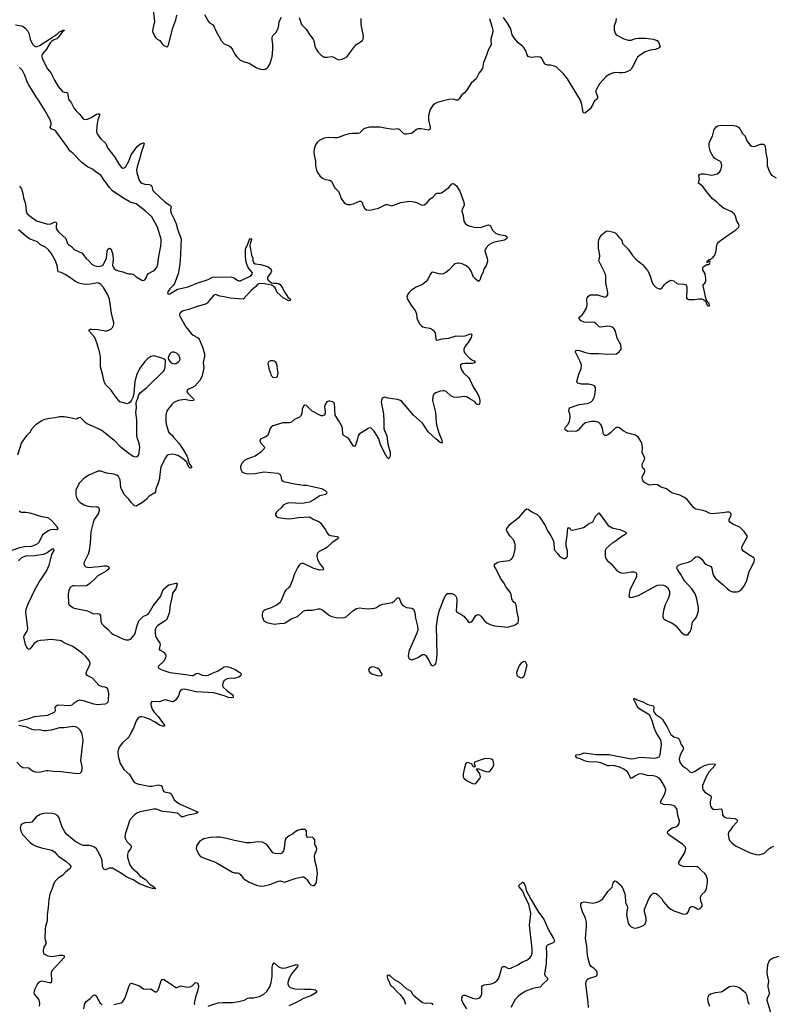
# Model space of a CAD drawing. Header units: inches. Extents: x 1305449 to 1407403, y 744709 to 841554.
# Tile 21 of 114: x 1345306 to 1355551, y 774213 to 787614. Entities that reach past the tile are written whole.
import ezdxf

# ---------------------------------------------------------------- set-up
doc = ezdxf.new("R2010")
doc.units = ezdxf.units.IN
doc.header["$MEASUREMENT"] = 0
for name, color, linetype in [('B3747', 7, 'Continuous'), ('B3748', 7, 'Continuous'), ('B3757', 7, 'Continuous'), ('B3758', 7, 'Continuous')]:
    doc.layers.add(name, color=color, linetype=linetype)

msp = doc.modelspace()

# ---------------------------------------------------------------- linework, layer by layer
at = {"layer": 'B3747', "color": 6}
for points, elevation in [([(1345290, 778066), (1345430, 778103), (1345510, 778130), (1345590, 778141), (1345650, 778142), (1345690, 778150), (1345787, 778193), (1345796, 778210), (1345790, 778250), (1345793, 778267), (1345815, 778285), (1345832, 778288), (1345990, 778278), (1346023, 778290), (1346050, 778318), (1346090, 778345), (1346130, 778355), (1346170, 778347), (1346310, 778303), (1346370, 778295), (1346410, 778296), (1346470, 778302), (1346490, 778308), (1346510, 778328), (1346517, 778350), (1346519, 778450), (1346512, 778490), (1346501, 778510), (1346490, 778520), (1346470, 778529), (1346430, 778536), (1346390, 778553), (1346298, 778650), (1346226, 778690), (1346212, 778710), (1346219, 778750), (1346261, 778830), (1346264, 778850), (1346250, 778891), (1346204, 778950), (1346162, 778990), (1346030, 779084), (1345910, 779134), (1345870, 779158), (1345850, 779164), (1345730, 779178), (1345650, 779168), (1345590, 779167), (1345550, 779156), (1345499, 779121), (1345450, 779050), (1345430, 779043), (1345410, 779061), (1345384, 779110), (1345362, 779210), (1345366, 779230), (1345408, 779290), (1345418, 779330), (1345391, 779550), (1345396, 779590), (1345425, 779675), (1345515, 779865), (1345582, 779978), (1345597, 780000)], 1000), ([(1346323, 780000), (1346261, 779939), (1346230, 779916), (1346210, 779907), (1346170, 779902), (1346049, 779911), (1346030, 779907), (1345996, 779890), (1345974, 779850), (1345968, 779790), (1345970, 779672), (1345982, 779650), (1346030, 779615), (1346050, 779607), (1346230, 779568), (1346310, 779529), (1346370, 779532), (1346390, 779526), (1346405, 779505), (1346412, 779430), (1346426, 779390), (1346450, 779363), (1346510, 779315), (1346550, 779267), (1346574, 779250), (1346710, 779186), (1346750, 779174), (1346790, 779173), (1346810, 779181), (1346830, 779197), (1346875, 779250), (1346904, 779370), (1346930, 779432), (1346990, 779495), (1347050, 779520), (1347070, 779540), (1347125, 779635), (1347228, 779770), (1347261, 779859), (1347317, 779910), (1347337, 779923), (1347430, 779944), (1347443, 779943), (1347451, 779930), (1347434, 779870), (1347386, 779810), (1347382, 779770), (1347351, 779629), (1347347, 779550), (1347315, 779465), (1347306, 779450), (1347287, 779433), (1347189, 779370), (1347169, 779350), (1347151, 779310), (1347149, 779270), (1347157, 779230), (1347170, 779196), (1347214, 779130), (1347219, 779110), (1347206, 779046), (1347215, 779035), (1347250, 779018), (1347270, 779002), (1347290, 778973), (1347295, 778950), (1347293, 778927), (1347274, 778890), (1347192, 778810), (1347198, 778790), (1347233, 778770), (1347282, 778750), (1347350, 778729), (1347570, 778703), (1347650, 778687), (1347670, 778690), (1347710, 778714), (1347730, 778721), (1347790, 778691), (1347829, 778689), (1347870, 778694), (1347890, 778702), (1347964, 778736), (1348010, 778751), (1348090, 778805), (1348132, 778812), (1348164, 778804), (1348239, 778770), (1348305, 778730), (1348322, 778710), (1348316, 778690), (1348290, 778667), (1348230, 778647), (1348170, 778652), (1348130, 778644), (1348090, 778620), (1348070, 778590), (1348067, 778550), (1348076, 778530), (1348124, 778484), (1348198, 778430), (1348214, 778410), (1348212, 778388), (1348190, 778384), (1348151, 778389), (1348092, 778412), (1347950, 778451), (1347710, 778468), (1347550, 778504), (1347520, 778500), (1347494, 778486), (1347485, 778470), (1347466, 778410), (1347430, 778356), (1347410, 778337), (1347390, 778332), (1347370, 778335), (1347290, 778358), (1347270, 778354), (1347210, 778332), (1347107, 778333), (1347093, 778310), (1347093, 778290), (1347110, 778230), (1347137, 778190), (1347190, 778131), (1347251, 778050), (1347280, 778010), (1347277, 778003), (1347270, 777998), (1347250, 778000), (1347218, 778010), (1347140, 778060), (1347073, 778093), (1347010, 778117), (1346970, 778128), (1346950, 778128), (1346938, 778122), (1346915, 778105), (1346893, 778070), (1346857, 777970), (1346823, 777917), (1346793, 777850), (1346708, 777770), (1346675, 777730), (1346652, 777690), (1346644, 777650), (1346646, 777590), (1346673, 777490), (1346724, 777410), (1346800, 777340), (1346850, 777254), (1346870, 777234), (1346910, 777214), (1347070, 777182), (1347110, 777180), (1347190, 777199), (1347210, 777198), (1347230, 777191), (1347244, 777170), (1347253, 777130), (1347269, 777110), (1347290, 777102), (1347352, 777092), (1347372, 777072), (1347410, 776995), (1347445, 776965), (1347490, 776939), (1347735, 776830), (1347713, 776810), (1347695, 776805), (1347578, 776782), (1347530, 776766), (1347510, 776764), (1347470, 776804), (1347450, 776815), (1347350, 776830), (1347250, 776836), (1347170, 776868), (1347130, 776867), (1346948, 776832), (1346910, 776819), (1346868, 776790), (1346811, 776730), (1346799, 776710), (1346784, 776650), (1346743, 776530), (1346739, 776490), (1346745, 776465), (1346764, 776430), (1346824, 776370), (1346825, 776350), (1346816, 776330), (1346785, 776290), (1346773, 776250), (1346774, 776210), (1346807, 776110), (1346831, 776070), (1346895, 776015), (1346943, 775963), (1347020, 775910), (1347084, 775844), (1347138, 775810), (1347141, 775801), (1347158, 775790), (1347152, 775788), (1347116, 775790), (1347050, 775808), (1346930, 775859), (1346850, 775907), (1346763, 775943), (1346692, 775992), (1346570, 776066), (1346530, 776067), (1346470, 776043), (1346452, 776052), (1346435, 776090), (1346428, 776170), (1346415, 776210), (1346370, 776298), (1346350, 776327), (1346324, 776350), (1346290, 776365), (1346250, 776374), (1346175, 776375), (1346150, 776382), (1346070, 776425), (1346030, 776454), (1345945, 776530), (1345920, 776560), (1345886, 776626), (1345839, 776759), (1345822, 776782), (1345790, 776801), (1345750, 776811), (1345687, 776813), (1345630, 776809), (1345584, 776796), (1345530, 776764), (1345470, 776694), (1345450, 776687), (1345378, 776682), (1345345, 776670), (1345324, 776650), (1345316, 776630), (1345314, 776610), (1345323, 776570), (1345345, 776525), (1345453, 776410), (1345486, 776386), (1345530, 776364), (1345602, 776342), (1345742, 776310), (1345780, 776290), (1345810, 776250), (1345833, 776230), (1345939, 776159), (1345991, 776110), (1346004, 776090), (1345999, 776070), (1345985, 776055), (1345930, 776013), (1345893, 775970), (1345830, 775931), (1345790, 775891), (1345765, 775850), (1345747, 775790), (1345716, 775710), (1345702, 775638), (1345696, 775530), (1345680, 775430), (1345679, 775350), (1345658, 775270), (1345653, 775230), (1345651, 775111), (1345666, 775050), (1345664, 775036), (1345634, 774990), (1345625, 774950), (1345624, 774930), (1345631, 774910), (1345653, 774890), (1345690, 774873), (1345750, 774864), (1345850, 774882), (1345890, 774883), (1345913, 774873), (1345911, 774851), (1345745, 774670), (1345737, 774643), (1345740, 774530), (1345733, 774507), (1345710, 774504), (1345610, 774526), (1345595, 774525), (1345565, 774515), (1345548, 774492), (1345510, 774410), (1345501, 774370), (1345505, 774350), (1345553, 774293), (1345566, 774270), (1345574, 774230), (1345571, 774189)], 1000), ([(1349023, 780000), (1348988, 779910), (1348972, 779888), (1348930, 779852), (1348914, 779830), (1348877, 779730), (1348850, 779680), (1348811, 779649), (1348730, 779610), (1348650, 779581), (1348629, 779570), (1348611, 779550), (1348605, 779515), (1348608, 779490), (1348630, 779433), (1348670, 779410), (1348770, 779385), (1348842, 779398), (1348910, 779402), (1348930, 779410), (1349002, 779458), (1349090, 779493), (1349162, 779558), (1349190, 779574), (1349210, 779578), (1349290, 779577), (1349370, 779597), (1349390, 779598), (1349430, 779581), (1349510, 779514), (1349553, 779493), (1349635, 779475), (1349724, 779476), (1349752, 779488), (1349839, 779570), (1349890, 779599), (1349930, 779610), (1350000, 779602)], 1100), ([(1345267, 777510), (1345310, 777464), (1345350, 777437), (1345430, 777430), (1345482, 777390), (1345517, 777377), (1345550, 777373), (1345590, 777375), (1345670, 777395), (1345690, 777396), (1345770, 777387), (1345870, 777384), (1346087, 777353), (1346130, 777360), (1346150, 777377), (1346158, 777410), (1346158, 777450), (1346138, 777530), (1346170, 777810), (1346159, 777890), (1346152, 777910), (1346130, 777943), (1346102, 777970), (1346070, 777989), (1346030, 777993), (1345910, 777977), (1345850, 777975), (1345735, 777945), (1345670, 777933), (1345635, 777935), (1345570, 777950), (1345510, 777943), (1345470, 777954), (1345404, 777984), (1345294, 778010)], 1000), ([(1347870, 774187), (1347950, 774217), (1348010, 774232), (1348070, 774240), (1348210, 774238), (1348290, 774250), (1348360, 774270), (1348410, 774295), (1348430, 774300), (1348490, 774302), (1348570, 774321), (1348630, 774352), (1348670, 774387), (1348710, 774453), (1348730, 774511), (1348743, 774590), (1348741, 774719), (1348750, 774755), (1348770, 774778), (1348826, 774726), (1348854, 774714), (1348890, 774705), (1348931, 774709), (1349070, 774754), (1349092, 774752), (1349088, 774730), (1349076, 774710), (1349009, 774631), (1348974, 774570), (1348956, 774510), (1348957, 774490), (1348965, 774465), (1348990, 774443), (1349050, 774425), (1349182, 774418), (1349270, 774420), (1349310, 774415), (1349329, 774409), (1349353, 774390), (1349337, 774370), (1349271, 774330), (1349169, 774291), (1349070, 774237), (1348970, 774194)], 1000), ([(1346590, 774211), (1346686, 774234), (1346710, 774253), (1346734, 774286), (1346752, 774328), (1346795, 774465), (1346810, 774491), (1346830, 774503), (1346881, 774481), (1346927, 774467), (1346990, 774425), (1347030, 774417), (1347090, 774425), (1347150, 774384), (1347170, 774383), (1347190, 774406), (1347230, 774531), (1347250, 774556), (1347270, 774552), (1347306, 774526), (1347369, 774489), (1347430, 774441), (1347450, 774443), (1347496, 774464), (1347590, 774447), (1347627, 774450), (1347655, 774465), (1347690, 774499), (1347710, 774508), (1347724, 774504), (1347735, 774490), (1347741, 774450), (1347726, 774390), (1347698, 774310), (1347683, 774223), (1347684, 774204)], 1000), ([(1346181, 774150), (1346195, 774225), (1346210, 774250), (1346266, 774294), (1346310, 774336), (1346330, 774340), (1346347, 774327), (1346404, 774230), (1346430, 774210)], 1000)]:
    msp.add_lwpolyline(points, dxfattribs=dict(at, elevation=elevation))
at = {"layer": 'B3747', "color": 6, "elevation": 1100}
msp.add_lwpolyline([(1349130, 776592), (1349090, 776578), (1349050, 776558), (1349018, 776530), (1348973, 776507), (1348950, 776490), (1348931, 776469), (1348914, 776430), (1348908, 776332), (1348899, 776301), (1348875, 776270), (1348850, 776260), (1348784, 776264), (1348754, 776274), (1348670, 776386), (1348644, 776404), (1348610, 776418), (1348550, 776425), (1348449, 776411), (1348390, 776412), (1348230, 776441), (1348120, 776470), (1348030, 776487), (1347989, 776489), (1347897, 776483), (1347813, 776467), (1347756, 776430), (1347730, 776399), (1347714, 776370), (1347710, 776330), (1347718, 776310), (1347745, 776250), (1347767, 776227), (1347830, 776198), (1347950, 776157), (1347996, 776136), (1348202, 776010), (1348230, 776003), (1348270, 776003), (1348290, 775998), (1348310, 775982), (1348350, 775930), (1348371, 775911), (1348430, 775877), (1348530, 775835), (1348590, 775823), (1348633, 775827), (1348710, 775846), (1348830, 775891), (1348850, 775895), (1348910, 775874), (1349070, 775928), (1349150, 775948), (1349170, 775948), (1349194, 775934), (1349213, 775913), (1349250, 775856), (1349270, 775837), (1349290, 775828), (1349310, 775828), (1349330, 775843), (1349347, 775870), (1349349, 775930), (1349360, 775990), (1349353, 776070), (1349324, 776170), (1349321, 776230), (1349327, 776270), (1349341, 776290), (1349352, 776330), (1349347, 776350), (1349325, 776390), (1349322, 776450), (1349312, 776470), (1349290, 776486), (1349230, 776484), (1349221, 776490), (1349211, 776511), (1349210, 776570), (1349203, 776583), (1349192, 776592)], close=True, dxfattribs=at)
at = {"layer": 'B3748', "color": 6}
for points, elevation in [([(1347125, 787750), (1347140, 787590), (1347134, 787550), (1347117, 787490), (1347113, 787450), (1347157, 787370), (1347180, 787350), (1347213, 787333), (1347244, 787284), (1347270, 787262), (1347310, 787244), (1347324, 787256), (1347330, 787271), (1347390, 787503), (1347430, 787613), (1347444, 787676)], 1100), ([(1347824, 787684), (1347875, 787590), (1347892, 787572), (1347930, 787547), (1347950, 787527), (1347972, 787472), (1348050, 787333), (1348090, 787287), (1348157, 787257), (1348181, 787241), (1348203, 787210), (1348232, 787150), (1348264, 787110), (1348305, 787070), (1348350, 787044), (1348430, 787022), (1348524, 786964), (1348565, 786945), (1348610, 786935), (1348650, 786940), (1348670, 786953), (1348688, 786972), (1348710, 787008), (1348741, 787110), (1348754, 787210), (1348754, 787270), (1348741, 787350), (1348744, 787376), (1348756, 787404), (1348801, 787450), (1348813, 787470), (1348828, 787510), (1348840, 787590), (1348870, 787649)], 1100), ([(1349110, 787644), (1349142, 787550), (1349204, 787484), (1349251, 787411), (1349300, 787350), (1349313, 787313), (1349326, 787250), (1349350, 787200), (1349370, 787172), (1349410, 787130), (1349450, 787106), (1349490, 787102), (1349550, 787111), (1349570, 787110), (1349630, 787075), (1349650, 787069), (1349690, 787075), (1349730, 787090), (1349759, 787110), (1349884, 787270), (1349972, 787330), (1349984, 787350), (1349986, 787390), (1349954, 787550), (1349956, 787630)], 1100), ([(1345250, 787543), (1345332, 787532), (1345350, 787525), (1345381, 787501), (1345418, 787458), (1345431, 787430), (1345448, 787348), (1345483, 787283), (1345510, 787252), (1345530, 787246), (1345576, 787264), (1345699, 787341), (1345819, 787421), (1345850, 787447), (1345879, 787461), (1345890, 787473), (1345910, 787473), (1345910, 787467), (1345880, 787440), (1345829, 787370), (1345810, 787355), (1345764, 787336), (1345741, 787319), (1345722, 787298), (1345670, 787211), (1345616, 787150), (1345606, 787130), (1345606, 787110), (1345612, 787092), (1345664, 786984), (1345686, 786946), (1345732, 786890), (1345779, 786790), (1345830, 786703), (1345890, 786636), (1345910, 786628), (1345950, 786621), (1345956, 786616), (1345962, 786602), (1345965, 786550), (1345971, 786531), (1346010, 786479), (1346047, 786407), (1346073, 786373), (1346124, 786324), (1346170, 786267), (1346190, 786258), (1346230, 786260), (1346279, 786281), (1346350, 786327), (1346370, 786335), (1346393, 786333), (1346392, 786310), (1346370, 786250), (1346356, 786170), (1346354, 786090), (1346364, 786050), (1346410, 785993), (1346480, 785930), (1346501, 785870), (1346602, 785742), (1346650, 785657), (1346690, 785608), (1346710, 785595), (1346730, 785597), (1346750, 785616), (1346791, 785690), (1346824, 785776), (1346907, 785890), (1346950, 785923), (1346990, 785940), (1346997, 785937), (1347001, 785930), (1346997, 785910), (1346957, 785790), (1346944, 785730), (1346910, 785628), (1346898, 785570), (1346902, 785530), (1346932, 785432), (1346950, 785402), (1346970, 785388), (1347010, 785377), (1347070, 785372), (1347090, 785362), (1347104, 785344), (1347121, 785290), (1347135, 785270), (1347287, 785130), (1347351, 785090), (1347368, 785070), (1347361, 785030), (1347364, 784990), (1347406, 784910), (1347436, 784836), (1347459, 784750), (1347504, 784630), (1347492, 784330), (1347478, 784230), (1347463, 784157), (1347415, 784025), (1347399, 784001), (1347350, 783952), (1347324, 783910), (1347318, 783890), (1347330, 783883), (1347350, 783884), (1347455, 783945), (1347602, 783978), (1347730, 784035), (1347870, 784080), (1347930, 784111), (1348190, 784113), (1348222, 784102), (1348270, 784069), (1348290, 784062), (1348310, 784062), (1348350, 784076), (1348453, 784130), (1348472, 784150), (1348474, 784170), (1348430, 784224), (1348414, 784250), (1348390, 784311), (1348379, 784390), (1348378, 784450), (1348382, 784490), (1348390, 784516), (1348403, 784537), (1348430, 784612), (1348450, 784636), (1348464, 784630), (1348464, 784624), (1348454, 784590), (1348442, 784570), (1348441, 784530), (1348446, 784490), (1348463, 784410), (1348480, 784370), (1348482, 784330), (1348489, 784310), (1348510, 784290), (1348590, 784283), (1348689, 784250), (1348717, 784230), (1348731, 784210), (1348733, 784190), (1348723, 784170), (1348680, 784110), (1348679, 784090), (1348690, 784070), (1348734, 784034), (1348767, 784027), (1348810, 784027), (1348830, 784022), (1348850, 784011), (1348890, 783956), (1348903, 783923), (1348942, 783862), (1348958, 783838), (1348993, 783810), (1348987, 783793), (1348970, 783787), (1348893, 783830), (1348810, 783902), (1348784, 783964), (1348739, 783999), (1348640, 784020), (1348570, 784025), (1348550, 784013), (1348519, 783981), (1348456, 783930), (1348350, 783810), (1348170, 783824), (1348090, 783841), (1348029, 783849), (1347970, 783872), (1347959, 783870), (1347950, 783867), (1347890, 783799), (1347870, 783767), (1347851, 783749), (1347710, 783708), (1347610, 783670), (1347530, 783652), (1347495, 783630), (1347484, 783610), (1347484, 783590), (1347491, 783570), (1347570, 783436), (1347642, 783342), (1347670, 783320), (1347729, 783290), (1347740, 783280), (1347750, 783265), (1347791, 783170), (1347820, 783070), (1347820, 783030), (1347804, 782950), (1347811, 782870), (1347785, 782755), (1347758, 782702), (1347690, 782626), (1347650, 782603), (1347612, 782590), (1347585, 782570), (1347582, 782550), (1347594, 782530), (1347676, 782450), (1347672, 782430), (1347635, 782425), (1347597, 782437), (1347550, 782444), (1347470, 782431), (1347410, 782407), (1347372, 782370), (1347311, 782289), (1347297, 782230), (1347294, 782150), (1347301, 782110), (1347330, 782006), (1347341, 781990), (1347381, 781961), (1347398, 781930), (1347472, 781850), (1347536, 781756), (1347585, 781670), (1347615, 781575), (1347647, 781530), (1347644, 781516), (1347630, 781512), (1347610, 781526), (1347590, 781563), (1347582, 781590), (1347521, 781641), (1347470, 781676), (1347430, 781692), (1347390, 781699), (1347330, 781693), (1347315, 781685), (1347290, 781651), (1347227, 781530), (1347213, 781430), (1347211, 781369), (1347193, 781307), (1347159, 781230), (1347153, 781190), (1347147, 781173), (1347070, 781131), (1347032, 781088), (1346977, 781043), (1346890, 780992), (1346870, 780999), (1346824, 781044), (1346790, 781089), (1346730, 781150), (1346685, 781245), (1346672, 781350), (1346665, 781370), (1346650, 781396), (1346630, 781414), (1346590, 781430), (1346490, 781444), (1346410, 781468), (1346372, 781468), (1346350, 781460), (1346247, 781413), (1346184, 781376), (1346115, 781305), (1346070, 781210), (1346071, 781149), (1346078, 781110), (1346101, 781070), (1346130, 781044), (1346185, 781010), (1346218, 780998), (1346270, 780987), (1346350, 780986), (1346370, 780982), (1346383, 780970), (1346389, 780949), (1346389, 780929), (1346376, 780890), (1346321, 780810), (1346306, 780770), (1346276, 780644), (1346265, 780490), (1346252, 780388), (1346238, 780342), (1346183, 780230), (1346178, 780210), (1346182, 780190), (1346207, 780167), (1346250, 780160), (1346330, 780169), (1346390, 780170), (1346450, 780180), (1346490, 780179), (1346516, 780170), (1346523, 780150), (1346509, 780130), (1346482, 780110), (1346370, 780046), (1346323, 780000)], 1000), ([(1345303, 785350), (1345330, 785312), (1345348, 785250), (1345357, 785190), (1345384, 785110), (1345394, 785010), (1345410, 784974), (1345430, 784952), (1345537, 784877), (1345690, 784833), (1345730, 784835), (1345790, 784864), (1345800, 784860), (1345808, 784848), (1345804, 784790), (1345805, 784770), (1345815, 784750), (1345841, 784721), (1345936, 784636), (1345959, 784570), (1345970, 784554), (1346010, 784528), (1346050, 784486), (1346156, 784436), (1346176, 784416), (1346208, 784370), (1346250, 784326), (1346290, 784288), (1346320, 784270), (1346350, 784260), (1346390, 784257), (1346430, 784268), (1346441, 784279), (1346470, 784327), (1346486, 784370), (1346498, 784462), (1346507, 784490), (1346530, 784505), (1346551, 784491), (1346573, 784413), (1346578, 784350), (1346569, 784270), (1346577, 784250), (1346592, 784230), (1346617, 784210), (1346650, 784196), (1346710, 784181), (1346770, 784159), (1346790, 784155), (1346830, 784155), (1346849, 784149), (1346890, 784114), (1346970, 784067), (1346990, 784066), (1347010, 784075), (1347024, 784090), (1347042, 784138), (1347058, 784162), (1347118, 784190), (1347148, 784210), (1347176, 784250), (1347188, 784292), (1347199, 784390), (1347227, 784530), (1347232, 784588), (1347230, 784629), (1347182, 784790), (1347106, 784930), (1347019, 785010), (1346890, 785108), (1346825, 785125), (1346798, 785138), (1346709, 785190), (1346570, 785287), (1346530, 785330), (1346490, 785390), (1346450, 785435), (1346410, 785496), (1346350, 785536), (1346298, 785578), (1346230, 785610), (1346151, 785670), (1346034, 785794), (1345988, 785828), (1345958, 785878), (1345798, 786098), (1345770, 786116), (1345729, 786130), (1345723, 786150), (1345733, 786187), (1345733, 786210), (1345722, 786250), (1345705, 786285), (1345655, 786375), (1345561, 786521), (1345530, 786563), (1345430, 786728), (1345409, 786770), (1345378, 786858), (1345343, 786923), (1345304, 786964)], 1000), ([(1350000, 786132), (1349991, 786129), (1349930, 786072), (1349910, 786064), (1349830, 786066), (1349790, 786060), (1349730, 786044), (1349670, 786018), (1349630, 786007), (1349590, 786005), (1349510, 786012), (1349450, 786002), (1349384, 785970), (1349356, 785944), (1349335, 785910), (1349316, 785850), (1349311, 785810), (1349315, 785770), (1349334, 785690), (1349334, 785630), (1349349, 785550), (1349390, 785491), (1349430, 785457), (1349470, 785437), (1349530, 785429), (1349550, 785415), (1349590, 785330), (1349650, 785270), (1349681, 785181), (1349713, 785133), (1349734, 785114), (1349770, 785100), (1349810, 785098), (1349850, 785108), (1349910, 785137), (1349930, 785143), (1349950, 785142), (1349967, 785127), (1349981, 785081), (1349998, 785050), (1350000, 785048)], 1100), ([(1345279, 781690), (1345332, 781850), (1345403, 781957), (1345450, 782001), (1345477, 782050), (1345493, 782070), (1345532, 782108), (1345610, 782157), (1345650, 782177), (1345710, 782193), (1345790, 782198), (1345850, 782213), (1345910, 782212), (1345990, 782201), (1346070, 782182), (1346090, 782185), (1346110, 782198), (1346130, 782203), (1346187, 782147), (1346220, 782120), (1346414, 782030), (1346448, 782010), (1346593, 781893), (1346670, 781809), (1346790, 781713), (1346850, 781675), (1346870, 781667), (1346890, 781664), (1346910, 781669), (1346930, 781690), (1346941, 781790), (1346933, 781850), (1346912, 781910), (1346903, 781950), (1346903, 782170), (1346889, 782270), (1346897, 782330), (1346891, 782390), (1346896, 782424), (1346912, 782450), (1346929, 782510), (1346945, 782535), (1347036, 782610), (1347262, 782830), (1347276, 782850), (1347288, 782890), (1347292, 782970), (1347285, 782985), (1347274, 782994), (1347231, 783011), (1347130, 783037), (1347090, 783029), (1347050, 783003), (1347010, 782963), (1346946, 782874), (1346900, 782790), (1346875, 782690), (1346861, 782530), (1346846, 782470), (1346830, 782434), (1346810, 782409), (1346790, 782394), (1346770, 782387), (1346670, 782413), (1346610, 782484), (1346553, 782573), (1346476, 782650), (1346455, 782690), (1346439, 782770), (1346406, 782890), (1346406, 783030), (1346394, 783094), (1346363, 783203), (1346330, 783290), (1346256, 783370), (1346246, 783390), (1346270, 783402), (1346290, 783402), (1346370, 783397), (1346470, 783378), (1346490, 783379), (1346510, 783384), (1346550, 783406), (1346570, 783427), (1346583, 783450), (1346589, 783470), (1346588, 783490), (1346558, 783618), (1346527, 783810), (1346500, 783880), (1346448, 783970), (1346410, 784012), (1346390, 784025), (1346371, 784031), (1346270, 784013), (1346230, 784010), (1346170, 784014), (1346110, 784030), (1346064, 784050), (1345990, 784106), (1345927, 784147), (1345870, 784172), (1345830, 784182), (1345824, 784190), (1345822, 784250), (1345792, 784332), (1345736, 784436), (1345700, 784480), (1345657, 784517), (1345592, 784550), (1345547, 784590), (1345448, 784628), (1345411, 784650), (1345290, 784753)], 1000), ([(1350000, 782019), (1349928, 781972), (1349915, 781950), (1349901, 781890), (1349877, 781823), (1349870, 781810), (1349850, 781810), (1349788, 781908), (1349766, 781926), (1349721, 781950), (1349705, 781970), (1349699, 782050), (1349690, 782081), (1349650, 782154), (1349600, 782230), (1349590, 782390), (1349570, 782411), (1349530, 782422), (1349510, 782421), (1349489, 782411), (1349465, 782375), (1349456, 782350), (1349466, 782274), (1349464, 782256), (1349450, 782232), (1349430, 782221), (1349410, 782221), (1349390, 782230), (1349286, 782286), (1349230, 782345), (1349210, 782361), (1349190, 782369), (1349170, 782354), (1349150, 782314), (1349149, 782250), (1349130, 782220), (1349110, 782202), (1349050, 782176), (1349005, 782135), (1348973, 782127), (1348890, 782127), (1348750, 782088), (1348730, 782070), (1348718, 782050), (1348690, 781970), (1348676, 781950), (1348649, 781931), (1348591, 781910), (1348574, 781890), (1348578, 781870), (1348590, 781852), (1348631, 781810), (1348638, 781790), (1348632, 781770), (1348590, 781729), (1348510, 781673), (1348410, 781638), (1348370, 781618), (1348327, 781570), (1348312, 781530), (1348318, 781490), (1348330, 781467), (1348350, 781450), (1348370, 781442), (1348410, 781435), (1348510, 781439), (1348630, 781459), (1348821, 781441), (1348848, 781428), (1348860, 781400), (1348872, 781352), (1348899, 781330), (1349050, 781296), (1349170, 781278), (1349210, 781278), (1349250, 781271), (1349413, 781233), (1349462, 781210), (1349483, 781190), (1349488, 781170), (1349470, 781152), (1349390, 781132), (1349363, 781117), (1349310, 781079), (1349252, 781048), (1349150, 781030), (1348970, 781037), (1348942, 781030), (1348899, 781010), (1348866, 780970), (1348824, 780936), (1348800, 780910), (1348789, 780890), (1348788, 780870), (1348805, 780850), (1348830, 780839), (1348962, 780822), (1349010, 780824), (1349102, 780838), (1349250, 780846), (1349310, 780812), (1349368, 780788), (1349395, 780770), (1349470, 780670), (1349490, 780630), (1349510, 780605), (1349535, 780595), (1349622, 780582), (1349646, 780570), (1349635, 780550), (1349561, 780499), (1349489, 780431), (1349465, 780415), (1349382, 780378), (1349357, 780350), (1349350, 780310), (1349360, 780270), (1349383, 780223), (1349436, 780150), (1349442, 780130), (1349435, 780125), (1349390, 780124), (1349310, 780143), (1349170, 780212), (1349146, 780214), (1349130, 780207), (1349110, 780188), (1349087, 780153), (1349049, 780070), (1349023, 780000)], 1100), ([(1345191, 780389), (1345310, 780431), (1345370, 780442), (1345470, 780450), (1345528, 780470), (1345554, 780486), (1345570, 780502), (1345611, 780590), (1345628, 780612), (1345650, 780630), (1345699, 780661), (1345730, 780674), (1345770, 780679), (1345810, 780676), (1345828, 780690), (1345817, 780710), (1345750, 780791), (1345705, 780830), (1345690, 780836), (1345610, 780848), (1345450, 780898), (1345390, 780907), (1345329, 780909), (1345314, 780914), (1345303, 780930)], 1000), ([(1345597, 780000), (1345671, 780110), (1345690, 780148), (1345706, 780190), (1345743, 780337), (1345775, 780390), (1345770, 780409), (1345750, 780410), (1345682, 780358), (1345630, 780336), (1345510, 780317), (1345387, 780313), (1345330, 780291), (1345289, 780250)], 1000)]:
    msp.add_lwpolyline(points, dxfattribs=dict(at, elevation=elevation))
for points, elevation in [([(1347390, 783091), (1347370, 783084), (1347355, 783070), (1347334, 783030), (1347328, 783008), (1347332, 782990), (1347365, 782950), (1347390, 782934), (1347410, 782929), (1347430, 782934), (1347470, 782956), (1347482, 782970), (1347490, 782990), (1347488, 783010), (1347471, 783050), (1347450, 783070), (1347410, 783088)], 1000), ([(1348750, 782972), (1348721, 782970), (1348690, 782952), (1348685, 782935), (1348704, 782850), (1348721, 782810), (1348731, 782770), (1348751, 782750), (1348790, 782744), (1348810, 782755), (1348823, 782797), (1348822, 782830), (1348805, 782930), (1348793, 782953), (1348770, 782967)], 1100)]:
    msp.add_lwpolyline(points, close=True, dxfattribs=dict(at, elevation=elevation))
at = {"layer": 'B3757', "color": 6}
for points, elevation in [([(1350000, 779602), (1350050, 779596), (1350130, 779603), (1350153, 779610), (1350210, 779644), (1350250, 779659), (1350377, 779683), (1350402, 779698), (1350450, 779746), (1350467, 779747), (1350470, 779746), (1350499, 779670), (1350523, 779643), (1350570, 779616), (1350644, 779604), (1350669, 779589), (1350687, 779547), (1350695, 779470), (1350721, 779361), (1350724, 779310), (1350714, 779266), (1350610, 779030), (1350597, 778990), (1350596, 778950), (1350610, 778914), (1350650, 778903), (1350727, 778933), (1350790, 778975), (1350810, 778976), (1350830, 778965), (1350850, 778938), (1350879, 778890), (1350908, 778828), (1350930, 778818), (1350960, 778840), (1350970, 778852), (1350981, 778890), (1350987, 778973), (1350978, 779358), (1350998, 779490), (1351021, 779579), (1351087, 779750), (1351110, 779790), (1351130, 779805), (1351190, 779803), (1351219, 779790), (1351242, 779770), (1351253, 779750), (1351259, 779710), (1351246, 779566), (1351259, 779550), (1351310, 779525), (1351354, 779494), (1351410, 779424), (1351430, 779411), (1351450, 779417), (1351470, 779434), (1351510, 779500), (1351530, 779514), (1351550, 779517), (1351570, 779509), (1351590, 779492), (1351634, 779434), (1351666, 779406), (1351710, 779381), (1351770, 779364), (1351950, 779348), (1352050, 779380), (1352070, 779391), (1352093, 779410), (1352098, 779430), (1352096, 779470), (1352077, 779550), (1352066, 779650), (1352054, 779670), (1352030, 779690), (1352015, 779710), (1352007, 779730), (1351998, 779790), (1351990, 779810), (1351930, 779890), (1351896, 779950), (1351861, 780000)], 1100), ([(1353686, 780000), (1353613, 779850), (1353599, 779770), (1353610, 779751), (1353650, 779754), (1353730, 779775), (1353943, 779897), (1353990, 779916), (1354030, 779923), (1354070, 779917), (1354102, 779902), (1354125, 779885), (1354147, 779847), (1354151, 779830), (1354150, 779790), (1354134, 779730), (1354093, 779650), (1354072, 779572), (1354061, 779510), (1354061, 779490), (1354067, 779470), (1354077, 779457), (1354101, 779441), (1354190, 779402), (1354209, 779389), (1354232, 779370), (1354310, 779279), (1354350, 779248), (1354370, 779242), (1354390, 779243), (1354410, 779254), (1354434, 779286), (1354445, 779315), (1354465, 779415), (1354511, 779469), (1354530, 779510), (1354547, 779570), (1354546, 779610), (1354523, 779730), (1354501, 779801), (1354456, 779870), (1354357, 779977), (1354343, 780000)], 1100), ([(1354791, 780000), (1354883, 779923), (1354930, 779877), (1354970, 779846), (1355010, 779828), (1355070, 779825), (1355090, 779832), (1355130, 779861), (1355168, 779910), (1355198, 779970), (1355207, 780000)], 1100), ([(1353047, 774170), (1353044, 774244), (1353014, 774490), (1353017, 774523), (1353031, 774549), (1353050, 774564), (1353139, 774590), (1353159, 774601), (1353166, 774610), (1353167, 774630), (1353165, 774650), (1353154, 774674), (1353130, 774697), (1353086, 774726), (1353068, 774750), (1353034, 774874), (1353025, 775010), (1353006, 775110), (1353023, 775270), (1353021, 775330), (1353010, 775385), (1352969, 775470), (1352943, 775550), (1352944, 775576), (1352960, 775600), (1352991, 775609), (1353110, 775592), (1353150, 775598), (1353190, 775614), (1353242, 775650), (1353310, 775750), (1353371, 775809), (1353390, 775878), (1353410, 775892), (1353430, 775886), (1353492, 775830), (1353510, 775799), (1353540, 775730), (1353547, 775690), (1353552, 775610), (1353557, 775590), (1353577, 775550), (1353580, 775530), (1353569, 775470), (1353567, 775430), (1353590, 775319), (1353607, 775290), (1353630, 775267), (1353671, 775251), (1353710, 775254), (1353768, 775270), (1353802, 775290), (1353820, 775310), (1353833, 775350), (1353833, 775390), (1353812, 775470), (1353811, 775510), (1353870, 775648), (1353902, 775698), (1353930, 775724), (1353950, 775726), (1353970, 775722), (1353990, 775709), (1354049, 775650), (1354070, 775610), (1354130, 775540), (1354170, 775506), (1354210, 775484), (1354330, 775443), (1354370, 775440), (1354390, 775449), (1354410, 775476), (1354430, 775530), (1354450, 775544), (1354470, 775546), (1354495, 775535), (1354530, 775514), (1354550, 775508), (1354570, 775517), (1354583, 775530), (1354594, 775550), (1354598, 775570), (1354577, 775617), (1354575, 775670), (1354593, 775707), (1354637, 775750), (1354656, 775790), (1354669, 775870), (1354668, 775910), (1354661, 775941), (1354650, 775970), (1354634, 775994), (1354590, 776030), (1354553, 776070), (1354530, 776084), (1354490, 776090), (1354350, 776086), (1354301, 776101), (1354287, 776110), (1354281, 776121), (1354277, 776130), (1354280, 776150), (1354354, 776270), (1354370, 776310), (1354372, 776332), (1354368, 776350), (1354333, 776390), (1354158, 776510), (1354135, 776530), (1354124, 776550), (1354127, 776570), (1354150, 776590), (1354190, 776615), (1354247, 776633), (1354271, 776650), (1354285, 776675), (1354288, 776710), (1354265, 776785), (1354258, 776858), (1354253, 776873), (1354235, 776895), (1354213, 776913), (1354184, 776924), (1354150, 776930), (1354070, 776934), (1354034, 776950), (1354030, 776970), (1354085, 777070), (1354099, 777110), (1354101, 777130), (1354090, 777173), (1354039, 777259), (1354009, 777289), (1353970, 777312), (1353930, 777322), (1353850, 777328), (1353770, 777352), (1353730, 777347), (1353681, 777319), (1353650, 777294), (1353630, 777286), (1353612, 777312), (1353594, 777354), (1353578, 777378), (1353532, 777412), (1353470, 777443), (1353390, 777465), (1353330, 777457), (1353310, 777461), (1353218, 777498), (1353170, 777510), (1353050, 777515), (1353010, 777522), (1352985, 777530), (1352936, 777556), (1352892, 777570), (1352874, 777590), (1352884, 777610), (1352930, 777612), (1352990, 777635), (1353152, 777612), (1353330, 777613), (1353630, 777556), (1353670, 777560), (1353750, 777579), (1353950, 777563), (1353989, 777571), (1354010, 777582), (1354023, 777610), (1354043, 777750), (1354039, 777790), (1354030, 777819), (1353970, 777914), (1353948, 777968), (1353917, 778070), (1353882, 778142), (1353862, 778162), (1353750, 778228), (1353730, 778246), (1353710, 778272), (1353680, 778340), (1353669, 778350), (1353667, 778370), (1353670, 778375), (1353690, 778370), (1353710, 778357), (1353789, 778331), (1353855, 778295), (1353934, 778274), (1353938, 778258), (1353936, 778210), (1353945, 778185), (1353963, 778163), (1354030, 778115), (1354055, 778090), (1354114, 777994), (1354170, 777887), (1354210, 777854), (1354270, 777837), (1354284, 777824), (1354310, 777750), (1354338, 777710), (1354340, 777690), (1354299, 777610), (1354284, 777550), (1354287, 777527), (1354298, 777498), (1354330, 777457), (1354384, 777424), (1354430, 777378), (1354450, 777370), (1354470, 777372), (1354490, 777380), (1354567, 777433), (1354630, 777462), (1354690, 777481), (1354768, 777488), (1354772, 777470), (1354686, 777374), (1354650, 777310), (1354603, 777190), (1354602, 777150), (1354609, 777130), (1354630, 777103), (1354712, 777050), (1354719, 777030), (1354703, 776970), (1354704, 776930), (1354710, 776910), (1354730, 776881), (1354750, 776868), (1354770, 776864), (1354854, 776874), (1354865, 776865), (1354870, 776853), (1354874, 776790), (1354890, 776764), (1354929, 776749), (1355042, 776742), (1355069, 776729), (1355075, 776710), (1355069, 776690), (1355011, 776630), (1354980, 776590), (1354960, 776560), (1354951, 776530), (1354957, 776470), (1354970, 776444), (1354999, 776410), (1355050, 776370), (1355250, 776277), (1355330, 776250), (1355370, 776246), (1355430, 776264), (1355450, 776277), (1355505, 776330), (1355530, 776348), (1355570, 776366)], 1000), ([(1351395, 774150), (1351345, 774230), (1351327, 774270), (1351323, 774297), (1351332, 774328), (1351350, 774337), (1351370, 774336), (1351470, 774299), (1351510, 774289), (1351539, 774290), (1351570, 774302), (1351590, 774328), (1351595, 774345), (1351595, 774430), (1351599, 774450), (1351610, 774469), (1351630, 774480), (1351730, 774492), (1351770, 774510), (1351805, 774535), (1351829, 774571), (1351869, 774711), (1351878, 774722), (1351890, 774729), (1351910, 774727), (1351950, 774707), (1351970, 774702), (1351990, 774706), (1352087, 774750), (1352151, 774789), (1352210, 774814), (1352250, 774844), (1352270, 774870), (1352281, 774910), (1352280, 774970), (1352248, 775290), (1352263, 775450), (1352236, 775576), (1352187, 775670), (1352153, 775753), (1352106, 775810), (1352102, 775830), (1352150, 775874), (1352170, 775866), (1352190, 775813), (1352202, 775762), (1352264, 775644), (1352370, 775468), (1352442, 775370), (1352510, 775218), (1352574, 775110), (1352583, 775090), (1352586, 775070), (1352569, 775050), (1352490, 775019), (1352482, 775010), (1352475, 774990), (1352479, 774910), (1352472, 774768), (1352451, 774630), (1352460, 774600), (1352491, 774570), (1352493, 774547), (1352430, 774493), (1352390, 774446), (1352370, 774440), (1352330, 774438), (1352290, 774427), (1352196, 774390), (1352127, 774350), (1352090, 774321), (1352050, 774279), (1351992, 774170)], 1000), ([(1355636, 774864), (1355550, 774838), (1355510, 774807), (1355485, 774750), (1355475, 774650), (1355479, 774610), (1355500, 774530), (1355488, 774470), (1355488, 774450), (1355508, 774370), (1355508, 774350), (1355479, 774290), (1355476, 774270), (1355530, 774087)], 1000), ([(1350563, 774210), (1350543, 774270), (1350519, 774310), (1350496, 774336), (1350434, 774390), (1350390, 774440), (1350362, 774462), (1350322, 774550), (1350312, 774588), (1350312, 774608), (1350330, 774614), (1350350, 774602), (1350406, 774550), (1350470, 774515), (1350567, 774427), (1350630, 774392), (1350655, 774350), (1350670, 774334), (1350790, 774240), (1350830, 774230), (1350890, 774233), (1350910, 774229), (1350928, 774208)], 1000), ([(1355241, 774210), (1355223, 774243), (1355209, 774330), (1355190, 774365), (1355110, 774433), (1355073, 774453), (1355019, 774459), (1354970, 774450), (1354930, 774429), (1354870, 774385), (1354850, 774378), (1354772, 774370), (1354708, 774350), (1354684, 774330), (1354673, 774310), (1354669, 774290), (1354673, 774250), (1354696, 774190)], 1000)]:
    msp.add_lwpolyline(points, dxfattribs=dict(at, elevation=elevation))
at = {"layer": 'B3757', "color": 6, "elevation": 1100}
for points in [[(1352170, 778879), (1352130, 778853), (1352110, 778829), (1352099, 778810), (1352071, 778730), (1352075, 778695), (1352093, 778673), (1352130, 778657), (1352150, 778659), (1352166, 778670), (1352178, 778690), (1352212, 778830), (1352190, 778874)], [(1350110, 778807), (1350090, 778804), (1350067, 778790), (1350056, 778770), (1350060, 778750), (1350072, 778730), (1350102, 778710), (1350171, 778689), (1350210, 778684), (1350230, 778687), (1350235, 778690), (1350239, 778710), (1350229, 778730), (1350204, 778764), (1350182, 778782), (1350150, 778798)], [(1351690, 777560), (1351630, 777555), (1351498, 777510), (1351491, 777490), (1351505, 777450), (1351498, 777442), (1351481, 777450), (1351460, 777480), (1351435, 777495), (1351398, 777502), (1351390, 777501), (1351381, 777490), (1351359, 777430), (1351342, 777350), (1351343, 777310), (1351354, 777290), (1351390, 777260), (1351470, 777219), (1351510, 777216), (1351570, 777287), (1351579, 777310), (1351571, 777351), (1351525, 777415), (1351530, 777418), (1351550, 777416), (1351650, 777381), (1351684, 777376), (1351699, 777381), (1351710, 777391), (1351750, 777447), (1351761, 777470), (1351758, 777510), (1351750, 777530), (1351730, 777550)]]:
    msp.add_lwpolyline(points, close=True, dxfattribs=at)
at = {"layer": 'B3758', "color": 6, "elevation": 1100}
for points in [[(1351700, 787630), (1351740, 787510), (1351748, 787470), (1351747, 787450), (1351720, 787350), (1351723, 787270), (1351690, 787210), (1351645, 787095), (1351621, 787030), (1351604, 786950), (1351562, 786890), (1351522, 786810), (1351454, 786750), (1351390, 786650), (1351361, 786619), (1351325, 786590), (1351290, 786537), (1351270, 786517), (1351250, 786518), (1351210, 786532), (1351150, 786530), (1350990, 786487), (1350956, 786470), (1350930, 786448), (1350894, 786390), (1350869, 786310), (1350872, 786250), (1350896, 786150), (1350896, 786130), (1350890, 786120), (1350870, 786110), (1350770, 786127), (1350730, 786127), (1350710, 786119), (1350659, 786081), (1350633, 786067), (1350570, 786055), (1350550, 786056), (1350530, 786066), (1350478, 786118), (1350450, 786129), (1350390, 786121), (1350276, 786136), (1350210, 786151), (1350070, 786150), (1350000, 786132)], [(1353424, 787630), (1353421, 787590), (1353400, 787530), (1353397, 787510), (1353400, 787470), (1353410, 787431), (1353425, 787410), (1353530, 787354), (1353590, 787336), (1353630, 787337), (1353690, 787356), (1353730, 787361), (1353830, 787363), (1353930, 787349), (1353982, 787330), (1354000, 787310), (1354023, 787250), (1354010, 787230), (1353961, 787210), (1353890, 787198), (1353810, 787170), (1353739, 787121), (1353718, 787102), (1353702, 787078), (1353650, 786974), (1353630, 786943), (1353610, 786924), (1353590, 786912), (1353550, 786897), (1353510, 786889), (1353470, 786890), (1353423, 786897), (1353390, 786893), (1353330, 786868), (1353284, 786836), (1353197, 786743), (1353156, 786670), (1353149, 786650), (1353149, 786630), (1353171, 786570), (1353170, 786541), (1353160, 786530), (1353129, 786511), (1353104, 786450), (1353070, 786400), (1353010, 786346), (1352990, 786340), (1352975, 786355), (1352959, 786459), (1352940, 786520), (1352802, 786742), (1352764, 786810), (1352710, 786879), (1352610, 786971), (1352570, 786988), (1352530, 786997), (1352490, 786996), (1352460, 787010), (1352442, 787030), (1352415, 787090), (1352390, 787106), (1352350, 787108), (1352270, 787100), (1352250, 787102), (1352230, 787111), (1352214, 787134), (1352198, 787190), (1352170, 787234), (1352150, 787255), (1352090, 787301), (1352031, 787371), (1352011, 787410), (1351993, 787490), (1351946, 787566), (1351890, 787644)], [(1355207, 780000), (1355236, 780104), (1355303, 780237), (1355310, 780270), (1355301, 780290), (1355230, 780332), (1355161, 780381), (1355142, 780402), (1355135, 780430), (1355140, 780450), (1355208, 780570), (1355210, 780590), (1355170, 780650), (1355110, 780707), (1355023, 780743), (1354974, 780774), (1354966, 780790), (1354966, 780810), (1354990, 780870), (1354990, 780890), (1354970, 780910), (1354930, 780912), (1354877, 780903), (1354729, 780889), (1354690, 780897), (1354650, 780920), (1354610, 780936), (1354510, 780951), (1354482, 780970), (1354390, 781084), (1354356, 781110), (1354290, 781141), (1354195, 781170), (1354170, 781182), (1354110, 781228), (1354039, 781250), (1353990, 781282), (1353950, 781288), (1353881, 781281), (1353850, 781292), (1353813, 781313), (1353785, 781350), (1353778, 781390), (1353788, 781412), (1353812, 781448), (1353817, 781470), (1353813, 781490), (1353790, 781509), (1353783, 781523), (1353781, 781550), (1353784, 781576), (1353812, 781630), (1353814, 781650), (1353778, 781718), (1353782, 781790), (1353774, 781850), (1353767, 781867), (1353729, 781929), (1353690, 781961), (1353573, 781993), (1353520, 782020), (1353470, 782057), (1353450, 782064), (1353430, 782064), (1353410, 782053), (1353350, 781992), (1353310, 781962), (1353290, 781954), (1353270, 781956), (1353254, 781974), (1353240, 782050), (1353225, 782090), (1353210, 782112), (1353190, 782130), (1353145, 782145), (1353090, 782144), (1353010, 782126), (1352970, 782099), (1352910, 782027), (1352890, 782013), (1352769, 782010), (1352730, 782030), (1352727, 782050), (1352737, 782070), (1352771, 782110), (1352790, 782148), (1352796, 782170), (1352800, 782210), (1352793, 782250), (1352780, 782290), (1352784, 782316), (1352797, 782330), (1352819, 782341), (1352922, 782378), (1353030, 782391), (1353081, 782410), (1353103, 782430), (1353124, 782470), (1353137, 782510), (1353146, 782570), (1353143, 782610), (1353129, 782629), (1353110, 782639), (1353050, 782655), (1352955, 782655), (1352906, 782666), (1352894, 782674), (1352892, 782692), (1352919, 782790), (1352950, 782863), (1352953, 782907), (1352950, 782930), (1352932, 782972), (1352880, 783070), (1352874, 783090), (1352877, 783110), (1352890, 783116), (1352927, 783113), (1353010, 783086), (1353070, 783073), (1353190, 783070), (1353310, 783060), (1353430, 783067), (1353468, 783092), (1353493, 783130), (1353495, 783150), (1353490, 783190), (1353438, 783278), (1353416, 783376), (1353396, 783410), (1353371, 783430), (1353350, 783439), (1353310, 783445), (1353210, 783429), (1353192, 783432), (1353150, 783479), (1353131, 783491), (1353090, 783497), (1353030, 783492), (1352990, 783498), (1352950, 783517), (1352918, 783550), (1352929, 783570), (1352962, 783598), (1352980, 783620), (1353023, 783690), (1353033, 783730), (1353026, 783810), (1353033, 783830), (1353047, 783850), (1353070, 783871), (1353170, 783870), (1353270, 783839), (1353295, 783845), (1353310, 783870), (1353313, 783890), (1353309, 783930), (1353284, 784030), (1353284, 784130), (1353270, 784170), (1353188, 784330), (1353202, 784390), (1353203, 784410), (1353184, 784504), (1353183, 784590), (1353190, 784618), (1353210, 784660), (1353230, 784687), (1353250, 784704), (1353290, 784735), (1353310, 784740), (1353390, 784724), (1353410, 784714), (1353430, 784694), (1353457, 784657), (1353490, 784628), (1353502, 784610), (1353512, 784570), (1353520, 784560), (1353590, 784490), (1353646, 784406), (1353695, 784355), (1353782, 784282), (1353850, 784200), (1353869, 784169), (1353895, 784110), (1353912, 784050), (1353930, 784011), (1353970, 783968), (1354010, 783950), (1354030, 783952), (1354050, 783964), (1354083, 784010), (1354106, 784034), (1354150, 784062), (1354170, 784067), (1354190, 784066), (1354210, 784058), (1354250, 784025), (1354270, 784017), (1354350, 784016), (1354370, 784010), (1354383, 783990), (1354388, 783968), (1354389, 783930), (1354381, 783850), (1354382, 783830), (1354390, 783816), (1354410, 783805), (1354424, 783804), (1354490, 783806), (1354550, 783814), (1354593, 783813), (1354621, 783801), (1354642, 783782), (1354663, 783730), (1354670, 783723), (1354690, 783716), (1354697, 783723), (1354691, 783750), (1354680, 783760), (1354670, 783779), (1354662, 783782), (1354644, 783824), (1354629, 783910), (1354609, 783990), (1354610, 784011), (1354632, 784028), (1354645, 784050), (1354648, 784090), (1354635, 784155), (1354607, 784210), (1354604, 784230), (1354609, 784251), (1354660, 784280), (1354690, 784282), (1354698, 784290), (1354706, 784310), (1354702, 784322), (1354690, 784326), (1354678, 784322), (1354670, 784306), (1354666, 784310), (1354666, 784330), (1354686, 784334), (1354688, 784350), (1354708, 784352), (1354726, 784370), (1354746, 784374), (1354748, 784390), (1354769, 784411), (1354786, 784470), (1354798, 784550), (1354806, 784570), (1354824, 784590), (1354926, 784670), (1355051, 784749), (1355094, 784790), (1355102, 784810), (1355096, 784830), (1355070, 784870), (1355050, 784939), (1355032, 784970), (1354990, 785005), (1354887, 785050), (1354830, 785093), (1354790, 785134), (1354737, 785177), (1354655, 785275), (1354606, 785346), (1354546, 785390), (1354560, 785450), (1354553, 785490), (1354564, 785510), (1354584, 785516), (1354624, 785516), (1354730, 785500), (1354770, 785505), (1354802, 785518), (1354830, 785538), (1354850, 785564), (1354857, 785583), (1354865, 785630), (1354857, 785670), (1354836, 785690), (1354770, 785727), (1354747, 785750), (1354710, 785815), (1354690, 785890), (1354691, 785929), (1354700, 785960), (1354735, 786030), (1354760, 786120), (1354786, 786154), (1354810, 786171), (1354850, 786180), (1354930, 786174), (1354990, 786179), (1355055, 786170), (1355090, 786151), (1355110, 786129), (1355146, 786066), (1355183, 786030), (1355206, 785966), (1355250, 785906), (1355273, 785893), (1355309, 785889), (1355390, 785918), (1355430, 785918), (1355447, 785910), (1355453, 785893), (1355461, 785801), (1355479, 785710), (1355482, 785630), (1355510, 785551), (1355530, 785511), (1355540, 785500), (1355604, 785464)], [(1350000, 785048), (1350027, 785027), (1350050, 785021), (1350090, 785025), (1350190, 785048), (1350270, 785092), (1350290, 785098), (1350310, 785097), (1350370, 785083), (1350385, 785085), (1350495, 785125), (1350579, 785141), (1350610, 785142), (1350675, 785135), (1350723, 785123), (1350770, 785096), (1350790, 785092), (1350810, 785095), (1350850, 785119), (1350890, 785171), (1350936, 785204), (1350970, 785242), (1350990, 785251), (1351030, 785251), (1351050, 785257), (1351147, 785330), (1351190, 785382), (1351210, 785384), (1351230, 785373), (1351251, 785351), (1351299, 785279), (1351353, 785130), (1351355, 785090), (1351330, 785030), (1351327, 785010), (1351344, 784950), (1351354, 784870), (1351376, 784836), (1351410, 784815), (1351458, 784798), (1351489, 784789), (1351525, 784785), (1351591, 784789), (1351670, 784819), (1351690, 784822), (1351710, 784813), (1351745, 784745), (1351783, 784710), (1351830, 784689), (1351915, 784675), (1351929, 784669), (1351942, 784650), (1351933, 784630), (1351905, 784615), (1351770, 784586), (1351722, 784570), (1351692, 784550), (1351657, 784510), (1351640, 784470), (1351641, 784450), (1351668, 784370), (1351673, 784330), (1351669, 784310), (1351654, 784270), (1351629, 784230), (1351609, 784171), (1351587, 784130), (1351570, 784070), (1351550, 784053), (1351502, 784090), (1351484, 784110), (1351450, 784193), (1351430, 784227), (1351410, 784248), (1351374, 784270), (1351330, 784290), (1351290, 784301), (1351270, 784299), (1351235, 784290), (1351220, 784280), (1351150, 784203), (1351107, 784173), (1351070, 784156), (1351049, 784151), (1351010, 784153), (1350930, 784179), (1350910, 784173), (1350893, 784147), (1350863, 784077), (1350841, 784050), (1350790, 784012), (1350705, 783975), (1350643, 783937), (1350602, 783898), (1350584, 783870), (1350578, 783838), (1350584, 783810), (1350639, 783719), (1350690, 783656), (1350707, 783610), (1350714, 783550), (1350750, 783475), (1350770, 783450), (1350794, 783434), (1350830, 783423), (1350890, 783414), (1350910, 783407), (1350934, 783390), (1350960, 783350), (1350968, 783310), (1350969, 783269), (1350977, 783257), (1350991, 783251), (1351058, 783270), (1351150, 783278), (1351250, 783310), (1351348, 783308), (1351384, 783316), (1351430, 783335), (1351450, 783338), (1351459, 783330), (1351452, 783290), (1351410, 783222), (1351371, 783170), (1351354, 783130), (1351353, 783110), (1351357, 783090), (1351370, 783070), (1351430, 783008), (1351470, 782979), (1351491, 782970), (1351506, 782950), (1351465, 782935), (1351364, 782936), (1351328, 782932), (1351308, 782912), (1351305, 782890), (1351320, 782850), (1351348, 782810), (1351419, 782739), (1351435, 782715), (1351483, 782610), (1351530, 782540), (1351555, 782490), (1351572, 782430), (1351570, 782408), (1351564, 782390), (1351550, 782373), (1351530, 782383), (1351497, 782417), (1351436, 782456), (1351390, 782479), (1351350, 782486), (1351270, 782472), (1351210, 782477), (1351175, 782495), (1351110, 782552), (1351090, 782562), (1351070, 782565), (1351030, 782559), (1350970, 782535), (1350950, 782520), (1350930, 782490), (1350925, 782430), (1350966, 782266), (1350974, 782130), (1350983, 782083), (1351010, 781990), (1351053, 781890), (1351056, 781864), (1351050, 781850), (1351030, 781861), (1350970, 781911), (1350865, 782005), (1350790, 782122), (1350668, 782230), (1350510, 782419), (1350490, 782432), (1350450, 782446), (1350322, 782462), (1350270, 782475), (1350250, 782469), (1350242, 782458), (1350230, 782430), (1350229, 782410), (1350257, 782250), (1350264, 782144), (1350264, 782050), (1350270, 782025), (1350304, 781950), (1350319, 781839), (1350351, 781730), (1350350, 781675), (1350335, 781645), (1350330, 781639), (1350310, 781654), (1350290, 781687), (1350218, 781830), (1350193, 781910), (1350183, 781930), (1350130, 782012), (1350110, 782038), (1350090, 782053), (1350070, 782057), (1350050, 782052), (1350000, 782019)], [(1351861, 780000), (1351852, 780012), (1351808, 780110), (1351770, 780170), (1351767, 780190), (1351777, 780210), (1351817, 780230), (1351858, 780242), (1351967, 780253), (1351999, 780270), (1352014, 780290), (1352031, 780330), (1352052, 780408), (1352052, 780470), (1352031, 780530), (1351985, 780585), (1351942, 780650), (1351934, 780670), (1351937, 780690), (1351983, 780750), (1352110, 780850), (1352190, 780945), (1352210, 780955), (1352230, 780952), (1352278, 780918), (1352350, 780878), (1352381, 780850), (1352458, 780730), (1352490, 780656), (1352538, 780590), (1352568, 780530), (1352579, 780490), (1352581, 780410), (1352590, 780391), (1352628, 780350), (1352650, 780316), (1352690, 780288), (1352710, 780280), (1352730, 780281), (1352750, 780290), (1352761, 780310), (1352765, 780330), (1352763, 780383), (1352747, 780447), (1352744, 780504), (1352760, 780590), (1352770, 780696), (1352790, 780699), (1352801, 780690), (1352810, 780672), (1352830, 780665), (1352979, 780701), (1353004, 780716), (1353047, 780753), (1353110, 780780), (1353150, 780860), (1353170, 780886), (1353190, 780902), (1353210, 780879), (1353315, 780730), (1353370, 780700), (1353470, 780677), (1353539, 780650), (1353558, 780638), (1353567, 780630), (1353558, 780610), (1353502, 780578), (1353410, 780512), (1353371, 780489), (1353290, 780417), (1353278, 780390), (1353274, 780350), (1353278, 780310), (1353291, 780270), (1353309, 780249), (1353355, 780215), (1353430, 780121), (1353470, 780093), (1353490, 780085), (1353530, 780080), (1353630, 780101), (1353670, 780099), (1353692, 780090), (1353703, 780070), (1353701, 780030), (1353686, 780000)], [(1354343, 780000), (1354305, 780065), (1354260, 780130), (1354251, 780150), (1354254, 780170), (1354274, 780190), (1354318, 780210), (1354412, 780230), (1354449, 780251), (1354490, 780290), (1354510, 780302), (1354530, 780307), (1354550, 780304), (1354590, 780272), (1354630, 780216), (1354644, 780204), (1354713, 780170), (1354727, 780147), (1354737, 780090), (1354750, 780050), (1354778, 780010), (1354791, 780000)]]:
    msp.add_lwpolyline(points, dxfattribs=at)

doc.saveas('drawing.dxf')
